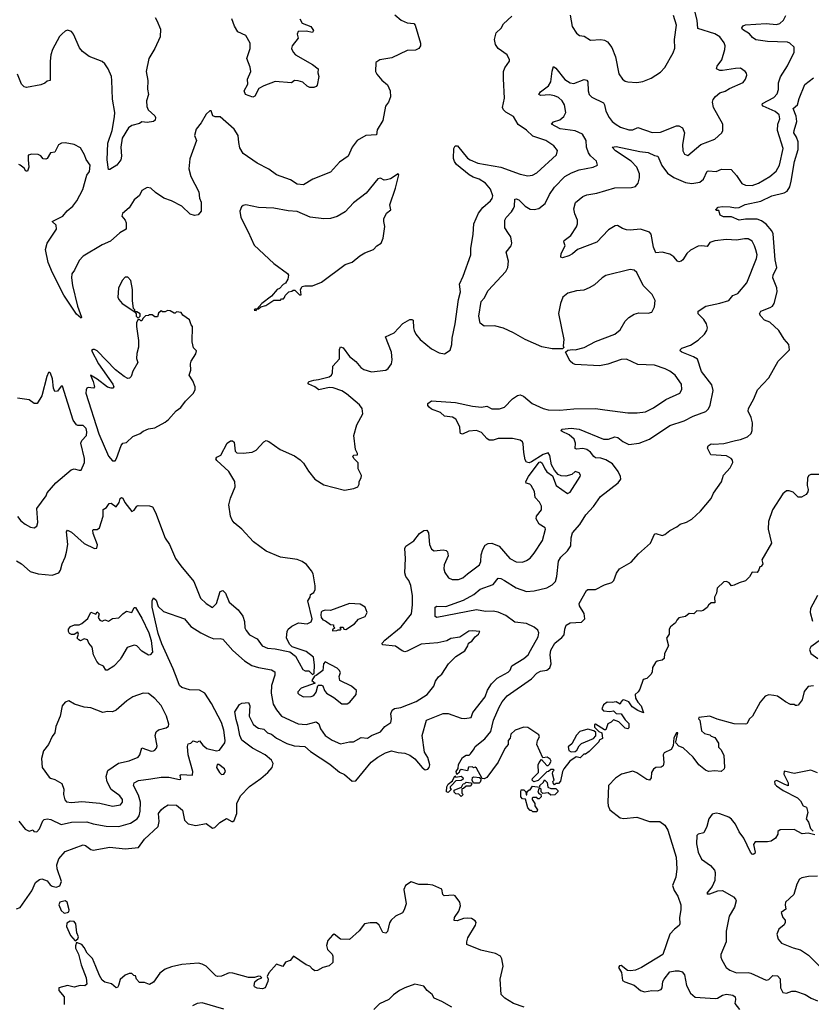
# Model space of a CAD drawing. Extents: x 1933546 to 2138868, y 524910 to 667279.
# Tile 66 of 256: x 1973571 to 1979748, y 562828 to 570509. Entities that reach past the tile are written whole.
import ezdxf

# ---------------------------------------------------------------- set-up
doc = ezdxf.new("R2010")
doc.units = 0

msp = doc.modelspace()

# ---------------------------------------------------------------- linework, layer by layer
at = {"layer": '0CON10XD'}
for points in [[(1976497.9, 570547.9), (1976546.7, 570505), (1976595, 570484), (1976645, 570478), (1976657, 570467), (1976698.6, 570325), (1976698, 570305), (1976685.4, 570284.6), (1976658.3, 570271.7), (1976595, 570267.5), (1976475, 570211.2), (1976380, 570195), (1976350, 570175), (1976347.5, 570105), (1976357.5, 570085), (1976396.1, 570036.1), (1976441.7, 570001.7), (1976462.5, 569955), (1976465, 569907.5), (1976447.5, 569865), (1976424.4, 569835), (1976403.6, 569723.6), (1976359.4, 569650.6), (1976355, 569610), (1976272.5, 569605), (1976203.8, 569565), (1976164.5, 569515.5), (1976134, 569445), (1976065, 569398), (1975995, 569319.2), (1975857.5, 569265), (1975785, 569220), (1975735, 569226.5), (1975685, 569260), (1975575, 569298), (1975515, 569343.8), (1975425, 569388.8), (1975315, 569464), (1975288.9, 569508.9), (1975281.2, 569551.2)], [(1978571.1, 569631.1), (1978695, 569680), (1978715, 569680.6), (1978743.8, 569665), (1978759.4, 569625), (1978742.2, 569535), (1978745.7, 569485), (1978758.8, 569458.8), (1978785, 569448), (1978885, 569535.6), (1978994.2, 569575.8), (1979050, 569625), (1979056.7, 569645), (1979056.7, 569695), (1978985.6, 569825), (1978977.1, 569865), (1978981.4, 569885), (1979000.2, 569909.8), (1979035, 569938.6), (1979075, 569950), (1979108.3, 569971.7), (1979215, 570018.8), (1979233.3, 570045), (1979243.3, 570075), (1979241.7, 570091.7), (1979232.5, 570105), (1979195, 570130), (1979155, 570129.2), (1979055, 570112), (1979035, 570112), (1979007.5, 570125), (1979014, 570145), (1979049.4, 570195), (1979072.7, 570277.3), (1979074.4, 570305), (1979068.3, 570328.3), (1979034.4, 570375), (1978995, 570397.9), (1978861.1, 570441.1), (1978856.2, 570506.2), (1978836.2, 570585)], [(1973545, 563572.5), (1973575, 563583.3), (1973667, 563713), (1973695, 563778.8), (1973725, 563801.2), (1973745, 563806.2), (1973785, 563791.4), (1973808.5, 563758.5), (1973825, 563749.2), (1973855, 563742.2), (1973885, 563752.2), (1973896.4, 563785), (1973862.3, 563885), (1973860.6, 563915), (1973876.4, 563963.6), (1973925, 564020), (1974065, 564071.5), (1974085, 564065.5), (1974125, 564035.5), (1974145, 564028.9), (1974275, 564053.8), (1974395, 564040), (1974498.8, 564051.2), (1974545.7, 564115), (1974651.4, 564215), (1974659.4, 564255), (1974654.3, 564315), (1974675, 564343.8), (1974695.7, 564364.3), (1974730, 564385), (1974795, 564380), (1974842.3, 564342.3), (1974858.1, 564265), (1974884.7, 564234.7), (1974945, 564223.6), (1975025, 564238.6), (1975075, 564201.2), (1975092.3, 564207.7), (1975133.6, 564246.4), (1975183.6, 564276.4), (1975225, 564253.8), (1975235, 564253.3), (1975245, 564262.5), (1975264.2, 564315), (1975265.6, 564395), (1975293.3, 564455), (1975363.2, 564526.8), (1975452, 564588), (1975507.5, 564635), (1975541.1, 564675), (1975549.5, 564705), (1975535, 564732.9), (1975486.7, 564775), (1975387.5, 564825), (1975305, 564888.6), (1975287.7, 564925), (1975276.2, 564995), (1975259.8, 565049.8), (1975250.3, 565109.7), (1975285, 565167.5), (1975303.6, 565176.4), (1975355, 565182.5), (1975367.5, 565155), (1975360.9, 565075), (1975393.8, 565013.8), (1975414.3, 564994.3), (1975435, 564982.7), (1975475, 564974.5), (1975505, 564946.1), (1975535, 564934.6), (1975575, 564903.6), (1975655, 564861.5), (1975713.3, 564843.3), (1975795, 564840), (1975838.8, 564798.8), (1975990.3, 564700.3), (1976065, 564637.8), (1976105, 564620), (1976165, 564567.5), (1976195, 564570), (1976314.5, 564715.5), (1976365.4, 564754.6), (1976425, 564790), (1976472.5, 564805), (1976525, 564792.5), (1976575, 564787.1), (1976615, 564772.5), (1976653.2, 564743.2), (1976710, 564675), (1976735, 564657.5), (1976755, 564662.5), (1976765.9, 564674.1), (1976770, 564695), (1976754.3, 564754.3), (1976730, 564795), (1976710.8, 564925), (1976744, 565045), (1976875, 565097.5), (1976915, 565095.5), (1977015, 565060), (1977045, 565056), (1977093.3, 565065), (1977107.1, 565105), (1977202.8, 565227.2), (1977220.4, 565279.6), (1977251.5, 565328.5), (1977296.9, 565373.1), (1977382.4, 565417.6), (1977398, 565435), (1977411.3, 565468.7), (1977505.7, 565525), (1977537.8, 565555), (1977557.5, 565587.5), (1977617.5, 565695), (1977622, 565725), (1977615, 565746.7), (1977585, 565770.8), (1977525, 565799.6), (1977435, 565808.4), (1977365, 565860.7), (1977305, 565887.8), (1977265, 565895.9), (1977205, 565891.1), (1977135, 565904.1), (1976825, 565844), (1976812.9, 565852.9), (1976813.3, 565926.7), (1976825, 565932.5), (1976895, 565930.6), (1977035, 565980.5), (1977115.3, 566024.7), (1977165, 566065.6), (1977265, 566101.4), (1977305, 566150.8), (1977325, 566150), (1977352.9, 566132.9), (1977445, 566075.5), (1977525, 566048.9), (1977585, 566053.6), (1977683.4, 566076.6), (1977725, 566099.2), (1977750.8, 566125), (1977762.5, 566165), (1977776.2, 566283.8), (1977792.5, 566315), (1977845.5, 566364.5), (1977871.4, 566405), (1977873, 566467), (1977884.2, 566505), (1977940.3, 566569.7), (1977989.2, 566645), (1978048.7, 566711.3), (1978101.5, 566788.5), (1978240, 566895), (1978260.8, 566925), (1978259.4, 566945), (1978241.2, 566985), (1978197.5, 567045), (1978145.2, 567075.2), (1978105, 567087.6), (1978065, 567091.8), (1978049.9, 567099.9), (1978025, 567135.5), (1977995, 567155.3), (1977965, 567164.1), (1977915, 567159.5), (1977905, 567164), (1977908.9, 567205), (1977896.5, 567236.5), (1977858.9, 567268.9), (1977803.8, 567295), (1977792.5, 567305), (1977802.5, 567315), (1977875, 567323.2), (1977935.3, 567315.3), (1978125, 567235.7), (1978165, 567235.6), (1978215.5, 567255.5), (1978238.2, 567248.2), (1978277.4, 567217.4), (1978323.7, 567193.7), (1978405, 567204.6), (1978485, 567237.5), (1978645, 567343.5), (1978755, 567380.5), (1978825, 567415.5), (1978925, 567453.5), (1978945, 567472), (1978958.9, 567501.1), (1978982.5, 567615), (1978971.2, 567661.2), (1978890.5, 567765), (1978859.6, 567859.6), (1978829.6, 567879.6), (1978736.2, 567915), (1978723.3, 567925), (1978726.2, 567935), (1978736.7, 567945), (1978805, 567969.4), (1978865, 568008.9), (1978914.4, 568055), (1978932.5, 568085), (1978936.4, 568105), (1978929.1, 568135), (1978908.7, 568168.7), (1978865.8, 568215), (1978866, 568235), (1978925.6, 568274.4), (1979035, 568296.7), (1979105, 568317.8), (1979135, 568356.5), (1979175, 568371.9), (1979245, 568455.8), (1979320.9, 568645), (1979324.6, 568675), (1979315, 568713.8), (1979305.4, 568745), (1979285, 568780), (1979255, 568798.2), (1979225, 568798.9), (1979165, 568788.2), (1979085, 568793.1), (1978995, 568783.5), (1978955, 568770), (1978935, 568739.4), (1978894.3, 568745.7), (1978865, 568742.5), (1978805, 568710.8), (1978775.5, 568684.5), (1978745, 568636), (1978733.3, 568625), (1978715, 568620.8), (1978704.5, 568624.5), (1978675, 568660), (1978645, 568680), (1978585, 568694), (1978535, 568691.2), (1978516.7, 568735), (1978498.6, 568835), (1978485, 568850), (1978415, 568875.5), (1978335, 568865.7), (1978305, 568868.6), (1978275, 568879.2), (1978235, 568904.2), (1978218.3, 568901.7), (1978165, 568869.2), (1978075, 568773.8), (1977923.7, 568716.3), (1977885, 568682.5), (1977855, 568665.8), (1977805, 568650), (1977792.5, 568655), (1977796.2, 568685), (1977828, 568745), (1977817.5, 568775), (1977820, 568785), (1977870, 568825), (1977915, 568893.3), (1977922.5, 568915), (1977924.2, 568945), (1977901.9, 568995), (1977895.8, 569034.2), (1977907.4, 569082.6), (1977965, 569128.8), (1977995, 569142.5), (1978075, 569155.6), (1978215, 569197.3), (1978345, 569198.6), (1978375, 569208), (1978396.3, 569233.7), (1978406.1, 569273.9), (1978406.8, 569305), (1978387.4, 569357.4), (1978342.5, 569405), (1978218.8, 569485), (1978192.5, 569515), (1978225, 569520), (1978409.4, 569480.6), (1978475, 569473.2), (1978525, 569449.2), (1978550, 569445), (1978580.3, 569370.3), (1978625, 569310.4), (1978675, 569277.5), (1978765, 569237.9), (1978815, 569230), (1978878.1, 569241.9), (1978906.5, 569265), (1978935, 569325.8), (1978945, 569330.8), (1979005, 569324.3), (1979047.6, 569342.4), (1979121.2, 569341.2), (1979165, 569294.2), (1979205, 569231.1), (1979235, 569218.8), (1979285, 569215.4), (1979335, 569232.9), (1979425, 569284.5), (1979472.3, 569327.7), (1979498.2, 569375), (1979526.8, 569505), (1979483.5, 569645), (1979486.9, 569695), (1979502.9, 569735), (1979496.7, 569766.7), (1979465, 569792.2), (1979372.9, 569835), (1979364.2, 569845), (1979365.7, 569855), (1979455, 569902.9), (1979480.5, 569929.5), (1979491.5, 569965), (1979491.1, 570015), (1979507.2, 570062.8), (1979562, 570148), (1979612.9, 570255), (1979614, 570295), (1979580.8, 570325), (1979563.1, 570333.1), (1979405, 570338.8), (1979315, 570351.9), (1979289.3, 570369.3), (1979265, 570397.3), (1979211.2, 570431.2), (1979206.7, 570445), (1979215, 570460), (1979235, 570468.2), (1979395, 570478.2), (1979475, 570470.8), (1979501.6, 570478.4), (1979531.4, 570505), (1979548.3, 570541.7)], [(1974641.4, 570501.4), (1974668.8, 570435), (1974666, 570375), (1974625, 570283.3), (1974579.2, 570205), (1974557.1, 570105), (1974570.6, 570035), (1974567.3, 569967.3), (1974575.8, 569924.2), (1974560, 569875), (1974562.3, 569832.3), (1974573.3, 569805), (1974625, 569760), (1974631.2, 569745), (1974628.8, 569725), (1974615, 569714.6), (1974565, 569707.3), (1974525, 569711.5), (1974505, 569699.6), (1974445, 569684.5), (1974419.4, 569665), (1974371.1, 569585), (1974359.1, 569515), (1974366.2, 569445), (1974360, 569415), (1974330, 569375), (1974275, 569340), (1974265, 569340), (1974254.5, 569415), (1974259.1, 569545), (1974292.9, 569645), (1974311.7, 569751.7), (1974313.1, 569785), (1974295, 569890), (1974290.8, 570035), (1974286.2, 570065), (1974261.5, 570125), (1974234.7, 570164.7), (1974215, 570182.2), (1974112.7, 570222.7), (1974060, 570260), (1974038.7, 570288.7), (1973992, 570395), (1973975, 570416.7), (1973945, 570426.2), (1973925, 570418.8), (1973901.3, 570398.7), (1973882.4, 570377.6), (1973825.8, 570275), (1973814.2, 570235), (1973809.2, 570185), (1973810, 570035), (1973785, 570030), (1973767, 570013), (1973735, 570000), (1973625, 569980), (1973605, 569984), (1973586, 570005), (1973554.1, 570084.1)], [(1974627.1, 570527.1), (1974641.4, 570501.4)], [(1975735, 566296.7), (1975605, 566316.7), (1975493.9, 566363.9), (1975394.2, 566435), (1975303.6, 566533.6), (1975245, 566583.8), (1975228, 566605), (1975216.2, 566635), (1975204, 566725), (1975216.7, 566775), (1975252, 566865), (1975250, 566905), (1975203, 566983), (1975108.8, 567068.8), (1975102.3, 567082.3), (1975110, 567095), (1975139.3, 567110.7), (1975189.1, 567205), (1975215, 567224.2), (1975232.6, 567222.6), (1975243.3, 567213.3), (1975252.2, 567142.2), (1975265, 567128.8), (1975315, 567126.2), (1975385, 567133.8), (1975415, 567150), (1975476.2, 567215), (1975495, 567225.7), (1975515, 567217.5), (1975603.3, 567155), (1975715.6, 567105.6), (1975760, 567075), (1975785, 567050), (1975825, 566986.7), (1975873.8, 566925), (1975945, 566881.2), (1976105, 566837.5), (1976179.3, 566850.7), (1976210, 566865), (1976220, 566885), (1976220, 566905), (1976236.4, 566933.6), (1976237, 566953), (1976212.5, 567005), (1976211.7, 567051.7), (1976177.5, 567085), (1976170, 567105), (1976178.3, 567111.7), (1976206.4, 567113.6), (1976206.7, 567125), (1976190, 567155), (1976178.8, 567265), (1976202.7, 567347.3), (1976247.5, 567435), (1976243.3, 567475), (1976221.2, 567505), (1976120.3, 567590.3), (1976085, 567612.9), (1976015.6, 567635.6), (1975985, 567639.4), (1975905, 567620), (1975873.6, 567643.7), (1975826.2, 567665), (1975820, 567675), (1975830, 567685), (1975865, 567697.5), (1975901.5, 567701.5), (1975985, 567722.9), (1976005, 567736.7), (1976012.5, 567755), (1976014.4, 567805.6), (1976065, 567862.5), (1976066, 567935), (1976075, 567955.8), (1976095, 567949.2), (1976145, 567880), (1976192.7, 567842.7), (1976233.3, 567795), (1976255, 567780), (1976315, 567762.9), (1976427.5, 567775), (1976445, 567787.5), (1976473.3, 567825), (1976476.2, 567855), (1976470.8, 567915), (1976424, 568035), (1976492, 568065), (1976561.5, 568138.5), (1976615, 568170), (1976631.1, 568171.1), (1976640, 568165), (1976642.5, 568105), (1976648.8, 568085), (1976662, 568055), (1976695, 568013.8), (1976785, 567940), (1976845, 567910), (1976885, 567902.5), (1976929.3, 567930.7), (1976943.8, 567975), (1976945.7, 568024.3), (1976968.9, 568135), (1976993.8, 568325), (1977010, 568385), (1977003.6, 568445), (1977032, 568508), (1977090, 568675), (1977090.8, 568725), (1977110, 568835), (1977113.3, 568915), (1977150.5, 568999.5), (1977185, 569044.4), (1977245, 569095.7), (1977258.2, 569115), (1977262.7, 569135), (1977245, 569185.6), (1977205, 569232.3), (1977155.6, 569265), (1977109.7, 569279.7), (1977077.5, 569297.5), (1976979.8, 569379.8), (1976963.2, 569403.2), (1976956, 569426), (1976957.2, 569502.8), (1976968.8, 569525), (1976988, 569525), (1977065, 569429.2), (1977084.6, 569414.6), (1977145, 569389.6), (1977325, 569359.1), (1977475, 569304.4), (1977535, 569290), (1977573.4, 569296.6), (1977605, 569312.9), (1977760, 569455), (1977767.3, 569487.3), (1977738, 569525), (1977675, 569565.6), (1977575, 569601.1), (1977525, 569646.7), (1977461.6, 569691.6), (1977425, 569752.9), (1977365, 569786.7), (1977346.7, 569805), (1977338.5, 569825), (1977353.8, 569896.2), (1977346.1, 570046.1), (1977345.5, 570105), (1977356.3, 570133.7), (1977392, 570185), (1977392.5, 570195), (1977375, 570235.8), (1977304.7, 570284.7), (1977284.1, 570314.1), (1977274.6, 570355), (1977287.5, 570405), (1977327.9, 570442.1), (1977345, 570477.5), (1977410.8, 570535)], [(1975756.2, 570515), (1975775, 570482.5), (1975842.5, 570455), (1975862.5, 570425), (1975855, 570407.5), (1975805, 570418), (1975745, 570417.5), (1975736.2, 570395), (1975742.5, 570365), (1975696.7, 570305), (1975691.2, 570285), (1975704.2, 570254.2), (1975723.3, 570235), (1975855, 570160), (1975900, 570125), (1975896, 570095), (1975904, 570065), (1975891.7, 569998.3), (1975883.6, 569986.4), (1975865, 569980), (1975835, 569980), (1975815, 569990), (1975781.2, 570021.2), (1975745, 570030.8), (1975715, 570033.3), (1975693, 570017), (1975565, 570026.2), (1975475, 569993.8), (1975437.7, 569972.3), (1975405, 569912.5), (1975390, 569905), (1975333.3, 569925), (1975322.9, 569955), (1975350.8, 570005), (1975349.1, 570045), (1975373.5, 570105), (1975369.5, 570139.5), (1975344.4, 570205), (1975368.8, 570285), (1975368.5, 570325), (1975335, 570386.2), (1975274.2, 570415), (1975247, 570457), (1975227.5, 570515)], [(1977865.8, 570545), (1977882, 570455), (1977915, 570403.3), (1977940, 570385), (1977975, 570381.2), (1978025, 570348), (1978105, 570354.4), (1978135, 570347.8), (1978157.5, 570335), (1978191.8, 570291.8), (1978220.2, 570220.2), (1978247, 570087), (1978274, 570045), (1978295, 570030), (1978315, 570023.3), (1978385, 570018.8), (1978432.3, 570027.7), (1978497.7, 570052.3), (1978570.3, 570099.7), (1978603.8, 570135), (1978669.7, 570250.3), (1978682.5, 570287.5), (1978680, 570355), (1978695.5, 570465), (1978672.7, 570542.7)], [(1973565, 564256.2), (1973613.7, 564193.7), (1973645, 564178), (1973675, 564190), (1973682.5, 564175), (1973705, 564172), (1973725, 564196.2), (1973750.6, 564259.4), (1973761.4, 564268.6), (1973785.7, 564274.3), (1973815, 564268.5), (1973895, 564230.4), (1973975, 564248.2), (1974095, 564252.3), (1974145, 564236.2), (1974246.5, 564216.5), (1974345, 564215.4), (1974435, 564240), (1974486.5, 564273.5), (1974502.8, 564297.2), (1974512.1, 564335), (1974512.5, 564405), (1974498.4, 564458.4), (1974458.1, 564535), (1974464, 564555), (1974496.7, 564573.3), (1974595, 564585.4), (1974675, 564599.1), (1974735, 564599.4), (1974818.9, 564581.1), (1974827.1, 564585), (1974824, 564615), (1974830.3, 564619.7), (1974920, 564615), (1974922.2, 564645), (1974886.2, 564775), (1974880.5, 564839.5), (1974885, 564860), (1974905.9, 564864.1), (1974925, 564882.5), (1974955, 564873.3), (1974975, 564883.3), (1974999.4, 564849.4), (1975032.2, 564822.2), (1975106.1, 564803.9), (1975129.8, 564810.2), (1975172.7, 564867.3), (1975175.3, 564885), (1975162.9, 564965), (1975145.3, 565025), (1975067.3, 565175), (1975015, 565254), (1974975, 565277.1), (1974895, 565282.1), (1974835, 565298.2), (1974818.7, 565315), (1974799.2, 565365), (1974768.9, 565445), (1974679.2, 565639.2), (1974651.1, 565721.1), (1974605.5, 565925), (1974604.4, 565975.6), (1974615, 565997.5), (1974635, 565980), (1974652, 565932), (1974692.8, 565892.8), (1974856, 565836), (1974905.5, 565775.5), (1974984.3, 565725), (1975046, 565695), (1975085, 565679.6), (1975135, 565681.9), (1975155, 565677.1), (1975235, 565588.1), (1975325, 565508.2), (1975382, 565472), (1975435, 565454.6), (1975535.7, 565435.7), (1975560.6, 565420.6), (1975560.5, 565395), (1975535.4, 565315), (1975532.1, 565255), (1975549.8, 565169.8), (1975574.5, 565125), (1975612.9, 565075), (1975745, 565014.4), (1975805, 565009.6), (1975885, 565030.8), (1975904.6, 565015), (1975917.8, 564977.8), (1975955, 564923.5), (1976008.7, 564888.7), (1976075, 564858.6), (1976145, 564875.6), (1976175, 564876), (1976235, 564910), (1976285, 564904.5), (1976315, 564924.6), (1976385, 564952.7), (1976420, 564995), (1976465.6, 565025), (1976471.1, 565055), (1976465.6, 565095), (1976476.6, 565123.4), (1976495, 565135.6), (1976545, 565142.5), (1976665, 565189.1), (1976750, 565245), (1976801.1, 565308.9), (1976815, 565348), (1976838.9, 565381.1), (1976865, 565404), (1976918, 565485), (1976975, 565541.2), (1977043.3, 565585), (1977067.5, 565625), (1977072.5, 565645), (1977099.5, 565660.5), (1977125, 565694), (1977152, 565715), (1977160, 565735), (1977105, 565741.8), (1977075, 565738.5), (1977005, 565692), (1976935, 565682.5), (1976905, 565664.3), (1976832.5, 565647.5), (1976703.1, 565636.9), (1976595, 565582.2), (1976575, 565577.5), (1976555, 565584.4), (1976502.2, 565622.2), (1976403, 565633), (1976398.8, 565645), (1976420.6, 565669.4), (1976548.5, 565771.5), (1976627.3, 565875), (1976636.6, 565943.4), (1976635.9, 566015), (1976623.9, 566095), (1976607.1, 566135), (1976582.9, 566165), (1976574.8, 566194.8), (1976582.3, 566305), (1976575.3, 566384.7), (1976585, 566402.9), (1976646.2, 566443.8), (1976690.2, 566499.8), (1976725, 566524.5), (1976746.8, 566526.8), (1976760, 566505), (1976767.5, 566415), (1976785, 566378), (1976805, 566364.4), (1976875, 566374.1), (1976898.1, 566368.1), (1976908.6, 566358.6), (1976913.1, 566325), (1976883.1, 566255), (1976879.4, 566225), (1976888.6, 566195), (1976915.6, 566155.6), (1976945, 566140.6), (1976995, 566141.1), (1977028, 566155), (1977065.6, 566185), (1977158.1, 566255), (1977167.9, 566282.1), (1977172.2, 566335), (1977183.4, 566376.6), (1977201.6, 566408.4), (1977225, 566422.5), (1977255.9, 566425.9), (1977311.7, 566401.7), (1977395, 566306.7), (1977445, 566279.5), (1977495, 566278.1), (1977525, 566290), (1977555, 566309.2), (1977585, 566345.8), (1977650.5, 566445), (1977674.5, 566535), (1977671.1, 566545), (1977625, 566572.5), (1977601.1, 566615), (1977603, 566637), (1977642, 566685), (1977642.5, 566715), (1977625.8, 566745), (1977592.1, 566782.1), (1977588.6, 566828.6), (1977560.8, 566875), (1977551.2, 566885), (1977523.1, 566893.1), (1977519.6, 566905), (1977540.8, 566945), (1977623.1, 567056.9), (1977635, 567058.5), (1977648.5, 567048.5), (1977668, 567005), (1977685, 566981.8), (1977729.4, 566949.4), (1977757.1, 566875), (1977845, 566813.4), (1977867.2, 566822.8), (1977943.3, 566945), (1977946.2, 566955), (1977936.2, 566975), (1977905, 566983.3), (1977878, 566962), (1977832.2, 566947.8), (1977795, 566951.2), (1977771.9, 566961.9), (1977744.1, 566994.1), (1977720.4, 567035), (1977708.1, 567108.1), (1977695, 567128.8), (1977655, 567116.9), (1977565, 567058.5), (1977545, 567052.2), (1977526.5, 567056.5), (1977515, 567076.2), (1977503.4, 567133.4), (1977500.4, 567200.4), (1977494.2, 567215), (1977475, 567227.8), (1977415, 567242.5), (1977305, 567242.7), (1977265, 567228.1), (1977235, 567228.9), (1977215, 567241.4), (1977175, 567287.1), (1977135, 567304.5), (1977075, 567298.5), (1977025, 567275.7), (1977011.1, 567281.1), (1977007.3, 567292.7), (1977005, 567333.3), (1976973.4, 567393.4), (1976946.9, 567406.9), (1976886.7, 567415), (1976853.3, 567445), (1976785, 567470), (1976765, 567485.6), (1976755, 567498.8), (1976754.6, 567515), (1976785, 567534.6), (1976972.6, 567522.6), (1977105, 567493.5), (1977175, 567487.3), (1977215, 567493.5), (1977253.6, 567473.6), (1977315, 567471.8), (1977354.2, 567485), (1977415, 567550), (1977455, 567576.7), (1977475, 567582.2), (1977501.4, 567571.4), (1977570, 567515), (1977655, 567474.4), (1977694.6, 567464.6), (1977785, 567461.8), (1977895, 567473.6), (1978065, 567475.6), (1978135.5, 567465.5), (1978315, 567441.2), (1978388.7, 567441.3), (1978455, 567450.6), (1978515, 567480), (1978613.3, 567545), (1978721.2, 567595), (1978738, 567625), (1978734, 567665), (1978686.2, 567735), (1978645, 567767.5), (1978606.7, 567785), (1978525, 567812.9), (1978395, 567818.9), (1978305, 567859.4), (1978265, 567856.9), (1978158.9, 567821.1), (1978095, 567808.1), (1977905, 567820), (1977886.4, 567826.4), (1977866.7, 567845), (1977830, 567915), (1977848.3, 567931.7), (1977885, 567936.7), (1977905, 567933.8), (1977975, 567950.8), (1978065, 567997.5), (1978213.8, 568055), (1978255, 568088), (1978295, 568155.8), (1978324.6, 568185.4), (1978365, 568211.4), (1978402.3, 568222.3), (1978475, 568218.8), (1978503.6, 568226.4), (1978525, 568270), (1978529.3, 568319.3), (1978506.2, 568365), (1978435.5, 568435.5), (1978386.4, 568536.4), (1978365, 568554), (1978335, 568559.2), (1978145, 568512.9), (1978115, 568495.8), (1978055, 568441.4), (1978013.6, 568416.4), (1977971.5, 568398.5), (1977915, 568394.2), (1977847.5, 568375), (1977808.8, 568345), (1977790, 568295), (1977775.9, 568215.9), (1977816, 568015), (1977812.5, 567965), (1977817.5, 567952.5), (1977805, 567940), (1977725, 567941.2), (1977645, 567956), (1977515, 568013.5), (1977425, 568067.1), (1977345, 568101.2), (1977275, 568121.2), (1977195, 568118.8), (1977165, 568140), (1977152.5, 568195), (1977170.5, 568309.5), (1977195, 568336.2), (1977225.6, 568395), (1977364, 568545), (1977380.8, 568575), (1977385.7, 568625), (1977365.8, 568695), (1977405.8, 568745), (1977410.8, 568765), (1977403.8, 568813.8), (1977385, 568841.9), (1977356.9, 568885), (1977355.7, 568945), (1977365.8, 568965), (1977409.5, 569010.5), (1977424.7, 569035.3), (1977432.1, 569055), (1977435, 569108.8), (1977445, 569111.4), (1977465, 569103.5), (1977514.7, 569054.7), (1977555, 569031.2), (1977585, 569028.2), (1977621.2, 569035), (1977671.9, 569075), (1977705.6, 569145), (1977745, 569202.9), (1977824.7, 569285.3), (1977875.9, 569314.1), (1977935, 569337.3), (1978045, 569358.1), (1978078.8, 569375), (1978070.8, 569405), (1978026, 569446), (1978010.1, 569470.1), (1977994.2, 569514.2), (1977990.7, 569565), (1977961.8, 569615), (1977905, 569642.9), (1977787.6, 569657.6), (1977720, 569695), (1977735, 569711.5), (1977785, 569728.2), (1977816.6, 569753.4), (1977831.6, 569785), (1977821.8, 569845), (1977804.6, 569875), (1977775, 569902.3), (1977745, 569914.6), (1977705, 569923.1), (1977636.2, 569916.2), (1977622.5, 569925), (1977635.8, 569945), (1977696.5, 569993.5), (1977715.3, 570024.7), (1977725, 570107.5), (1977735, 570142.5), (1977755, 570130), (1977825, 570043.1), (1977865, 570015.6), (1977895, 570010), (1977975, 570041.4), (1977995, 570036.2), (1978003.1, 570023.1), (1978006.9, 569955), (1978015.5, 569925.5), (1978036, 569905), (1978125, 569861.2), (1978134.4, 569844.4), (1978145.5, 569795), (1978171.5, 569745), (1978194.4, 569715), (1978225, 569690.5), (1978259.2, 569670.8), (1978325, 569650.5), (1978355, 569650.6), (1978395, 569667.8), (1978505, 569629.1), (1978571.1, 569631.1)], [(1977313.1, 565145), (1977335, 565186.2), (1977373.3, 565235), (1977563.8, 565366.2), (1977605, 565411.9), (1977635, 565425.6), (1977684.5, 565435.5), (1977706.8, 565453.2), (1977716.9, 565485), (1977711.2, 565555), (1977715, 565591.2), (1977746.7, 565645), (1977801.6, 565688.4), (1977819.3, 565710.7), (1977824.6, 565755), (1977835, 565784.2), (1977865, 565803.1), (1977955, 565808.6), (1977980, 565835), (1977976.4, 565876.4), (1977940, 565935), (1977936.7, 565955), (1977993, 566057), (1978005, 566063.8), (1978065, 566064.4), (1978135, 566099.6), (1978191.3, 566118.7), (1978205.9, 566134.1), (1978228, 566192), (1978250.4, 566225), (1978306.9, 566256.9), (1978342.9, 566277.1), (1978398.8, 566341.2), (1978492.5, 566425), (1978525, 566496.2), (1978535, 566500), (1978585, 566485.6), (1978605, 566492.2), (1978645, 566524.5), (1978697.9, 566552.1), (1978725, 566573.3), (1978775, 566590), (1978815, 566613.1), (1978883.8, 566675), (1978965.9, 566774.1), (1978985.3, 566815), (1979046.5, 566903.5), (1979063.3, 566956.7), (1979115, 567011.9), (1979135.4, 567055), (1979132.1, 567072.1), (1979121.9, 567085), (1979085, 567107.1), (1978962.5, 567115), (1978937.5, 567165), (1978943.8, 567185), (1978965, 567201.2), (1978985, 567197.5), (1979065, 567202.7), (1979156.6, 567226.6), (1979195, 567233.1), (1979250, 567255), (1979278.3, 567281.7), (1979286.7, 567305), (1979289.5, 567365), (1979279.4, 567405), (1979254.3, 567455), (1979257.1, 567475), (1979300.2, 567549.8), (1979327.9, 567622.1), (1979415.5, 567714.5), (1979488, 567845), (1979576.4, 567933.6), (1979572.5, 567975), (1979535.9, 568015.9), (1979495, 568083.3), (1979425, 568148), (1979382.5, 568165), (1979352.5, 568195), (1979343.3, 568215), (1979353.3, 568235), (1979426.4, 568263.6), (1979445.8, 568275), (1979458.9, 568295), (1979480.9, 568385), (1979477.8, 568417.8), (1979447.5, 568495), (1979450.6, 568515), (1979479.4, 568575), (1979464.5, 568635.5), (1979449.3, 568839.3), (1979440.7, 568860.7), (1979394.3, 568914.3), (1979359.3, 568939.3), (1979325, 568952.5), (1979235, 568952.5), (1979185, 568945.6), (1979125, 568971.1), (1979061.7, 568971.7), (1979037.5, 568985), (1979025, 569020), (1979005, 569020), (1979002.5, 569025), (1979020, 569045), (1979055, 569052), (1979115, 569050), (1979155, 569040.6), (1979184.2, 569044.2), (1979232.4, 569067.6), (1979355, 569092.1), (1979438.8, 569135), (1979535, 569157.5), (1979558.5, 569171.5), (1979579.5, 569205), (1979591.7, 569248.3), (1979616.5, 569403.5), (1979644.6, 569495), (1979645.4, 569555), (1979632.7, 569592.7), (1979610.6, 569625), (1979614.2, 569644.2), (1979635.3, 569715), (1979629.7, 569755), (1979606, 569815), (1979641.1, 569845), (1979652.9, 569895), (1979696.5, 570003.5), (1979763.8, 570055)], [(1975281.2, 569551.2), (1975274.6, 569604.6), (1975244.6, 569654.6), (1975135, 569750), (1975095, 569750.8), (1975078, 569758), (1975065, 569797.5), (1975055, 569796.7), (1975025, 569772.5), (1974987, 569703), (1974948, 569655), (1974933.8, 569605), (1974951.4, 569565), (1974897.4, 569422.6), (1974890, 569345), (1974906.9, 569285), (1974968.1, 569165), (1974974.4, 569115.6), (1974987.8, 569085), (1974986.4, 569015), (1974962.3, 568987.7), (1974935, 568981.2), (1974901.5, 568991.5), (1974835, 569053.8), (1974755, 569096), (1974695, 569116), (1974629.5, 569159.5), (1974593.6, 569193.6), (1974565, 569198.8), (1974523, 569177), (1974505, 569136.2), (1974465, 569103.8), (1974425, 569042), (1974372, 568998), (1974367.1, 568975), (1974393.1, 568945), (1974400.8, 568925), (1974400.8, 568875), (1974353.3, 568845), (1974279.9, 568780.1), (1974215, 568753.5), (1974065, 568662.9), (1974035, 568631.2), (1973999.2, 568555), (1973978, 568525), (1973974.3, 568495), (1973983.5, 568435), (1974021.9, 568275), (1974053, 568187), (1974050, 568180), (1974015, 568212.1), (1973915, 568359.2), (1973825.9, 568534.1), (1973792.9, 568615), (1973771.9, 568715), (1973785.4, 568764.6), (1973859.2, 568875), (1973856, 568905), (1973824.2, 568935), (1973908.5, 568975), (1973941.9, 569018.1), (1973985.3, 569054.7), (1974016.9, 569095), (1974064.6, 569185), (1974095.4, 569294.6), (1974115.7, 569325), (1974120, 569375), (1974089.1, 569419.1), (1974077.8, 569455), (1974045, 569508), (1973995, 569534), (1973925, 569546.9), (1973897.5, 569545), (1973875, 569531.2), (1973845.9, 569474.1), (1973811.2, 569468.8), (1973785, 569426.7), (1973775, 569421.2), (1973755, 569423.8), (1973736.2, 569446.2), (1973715, 569458.2), (1973665, 569460.9), (1973637.7, 569452.3), (1973637.9, 569415), (1973642.3, 569357.7), (1973632.7, 569327.3), (1973618.3, 569328.3), (1973605, 569350), (1973575, 569373.8), (1973565, 569378.8)], [(1975415, 568240), (1975420, 568250), (1975435, 568252.5), (1975451.7, 568268.3), (1975491.7, 568278.3), (1975555, 568320), (1975605, 568320), (1975615, 568330), (1975628.3, 568331.7), (1975638.3, 568341.7), (1975641.7, 568358.3), (1975670, 568385), (1975695, 568390), (1975705, 568400), (1975718.3, 568398.3), (1975753, 568363), (1975767, 568363), (1975762.5, 568405), (1975773.9, 568426.1), (1975795, 568433.3), (1975855, 568432.5), (1975925, 568460), (1976111.7, 568598.3), (1976165, 568616.7), (1976225, 568666.2), (1976265, 568690), (1976332.5, 568715), (1976357.5, 568745), (1976392.5, 568765), (1976406.2, 568805), (1976420, 568895), (1976411.2, 568935), (1976413.3, 568955), (1976431.7, 568998.3), (1976466.2, 569025), (1976460, 569065), (1976503.3, 569195), (1976529.3, 569299.3), (1976525, 569307.5), (1976465, 569267.5), (1976431.7, 569258.3), (1976415, 569257.5), (1976385, 569272.5), (1976365, 569266.7), (1976275, 569156.2), (1976175, 569081.2), (1976110.6, 569009.4), (1976047, 568973), (1975995, 568959.1), (1975945, 568956.2), (1975838.7, 568968.7), (1975735, 569012.9), (1975665, 569018.6), (1975555, 569038.9), (1975435, 569044.4), (1975335, 569063.8), (1975315, 569058.8), (1975302.3, 569047.7), (1975288.8, 569015), (1975296.2, 568965), (1975354.3, 568854.3), (1975399.5, 568749.5), (1975555, 568607.5), (1975659.3, 568529.3), (1975667.5, 568515), (1975662.5, 568485), (1975645, 568452.5), (1975627, 568443), (1975598.3, 568411.7), (1975580, 568405), (1975535, 568352.5), (1975460, 568295), (1975420, 568250), (1975405, 568250), (1975401.7, 568241.7), (1975415, 568240)], [(1974495, 568180), (1974510, 568195), (1974510, 568215), (1974485, 568230), (1974470, 568230), (1974470, 568245), (1974460, 568255), (1974450, 568315), (1974450, 568405), (1974437.5, 568475), (1974415, 568500), (1974395, 568500), (1974370, 568475), (1974342.5, 568415), (1974337.5, 568345), (1974343.3, 568325), (1974370, 568295), (1974470, 568230), (1974480, 568215), (1974480, 568195), (1974495, 568180)], [(1974315, 567067.5), (1974326.6, 567085), (1974362.2, 567187.8), (1974375, 567205.7), (1974405, 567211.2), (1974455, 567256), (1974510.3, 567279.7), (1974535, 567297.5), (1974575, 567315.8), (1974625, 567324.2), (1974705, 567368.8), (1974731.2, 567388.8), (1974793, 567457), (1974827, 567483), (1974865, 567533.3), (1974927.5, 567595), (1974941.2, 567625), (1974940, 567645), (1974921.7, 567691.7), (1974893.9, 567736.1), (1974907.5, 567775), (1974903.3, 567825), (1974908.8, 567845), (1974945, 567902.5), (1974950, 567925), (1974928.3, 567948.3), (1974917.5, 567995), (1974920, 568115), (1974908.3, 568128.3), (1974896.4, 568166.4), (1974843.6, 568203.6), (1974830, 568225), (1974795, 568230), (1974785, 568220), (1974775, 568220), (1974745, 568237.5), (1974725, 568240), (1974705, 568230), (1974685, 568230), (1974675, 568237.5), (1974655, 568220), (1974645, 568190), (1974625, 568190), (1974605, 568207.5), (1974585, 568207.5), (1974575, 568200), (1974551.7, 568198.3), (1974531.7, 568178.3), (1974525, 568160), (1974515, 568160), (1974505, 568170), (1974491.7, 568168.3), (1974482.5, 568145), (1974482.5, 568115), (1974498.8, 568005), (1974498.8, 567955), (1974483.8, 567905), (1974483.3, 567865), (1974492.5, 567835), (1974455, 567767.5), (1974440, 567725), (1974427.6, 567712.4), (1974415, 567709.4), (1974385, 567724.1), (1974318, 567778), (1974175.7, 567925), (1974153.9, 567936.1), (1974143.3, 567936.7), (1974131.7, 567928.3), (1974185.3, 567825), (1974298.2, 567665), (1974305.5, 567645), (1974296.7, 567635), (1974285, 567633.3), (1974255, 567642.5), (1974175, 567705.5), (1974122.5, 567735), (1974145.5, 567685.5), (1974155.7, 567644.3), (1974145.7, 567634.3), (1974105, 567638.6), (1974095, 567634), (1974088.5, 567621.5), (1974087.7, 567595), (1974187.9, 567277.9), (1974265, 567103.6), (1974295, 567068.5), (1974315, 567067.5)], [(1973685, 566543.8), (1973705, 566557.5), (1973713.8, 566585), (1973704.5, 566695), (1973777.1, 566795), (1973785, 566817.5), (1973853.8, 566895), (1973972.8, 566997.2), (1973995.8, 567005.8), (1974035, 566993.6), (1974050, 566995), (1974077, 567055), (1974075.4, 567085), (1974047.4, 567205), (1974056.5, 567225), (1974091, 567265), (1974094.3, 567294.3), (1974088.5, 567318.5), (1974065, 567343.8), (1974025, 567343), (1974015, 567348.2), (1973987.6, 567385), (1973905, 567650), (1973895, 567650), (1973865, 567610), (1973845, 567608.8), (1973834.5, 567634.5), (1973827.9, 567707.9), (1973810.7, 567750.7), (1973805, 567757.5), (1973795, 567756.7), (1973781.8, 567725), (1973743.1, 567575), (1973708, 567515), (1973685, 567515.8), (1973645, 567544.3), (1973555, 567556.2)], [(1979805, 566961.4), (1979745, 566960), (1979728.3, 566951.7), (1979718.8, 566935), (1979716, 566875), (1979724, 566845), (1979721.2, 566825), (1979707.5, 566805), (1979670, 566785), (1979645, 566783.3), (1979605, 566822), (1979575, 566834.3), (1979555, 566832.5), (1979525, 566810), (1979444.4, 566685), (1979412.9, 566595), (1979412.2, 566535), (1979435.9, 566424.1), (1979362.5, 566295), (1979368.8, 566265), (1979356.7, 566243.3), (1979345, 566240), (1979338.3, 566218.3), (1979325, 566197.5), (1979285, 566200), (1979265, 566162.5), (1979235, 566130), (1979185, 566116.2), (1979145, 566096.2), (1979125, 566093.3), (1979106.4, 566116.4), (1979087, 566127), (1979065, 566122.5), (1979013.8, 566075), (1979006.7, 566035), (1978992.5, 566005), (1978995, 565960), (1978965, 565960), (1978945, 565942.5), (1978935, 565922.5), (1978905, 565900), (1978885, 565893.8), (1978855, 565896.7), (1978830, 565875), (1978794.3, 565875.7), (1978765, 565853.8), (1978715, 565842), (1978698, 565825), (1978687.7, 565802.3), (1978647.7, 565772.3), (1978638.8, 565755), (1978637.5, 565715), (1978618.8, 565685), (1978634.2, 565625), (1978603.3, 565565), (1978598.6, 565525), (1978585, 565512.5), (1978545.9, 565504.1), (1978531.2, 565495), (1978509.2, 565455), (1978505, 565420), (1978495, 565400), (1978465, 565370), (1978435, 565362.5), (1978410, 565285), (1978397.5, 565265), (1978372.5, 565245), (1978376.7, 565215), (1978393.8, 565183.8), (1978421.2, 565155), (1978437.5, 565102.5), (1978395, 565118.8), (1978349.5, 565149.5), (1978325, 565186.2), (1978285, 565202.5), (1978275, 565200), (1978262.5, 565185), (1978255, 565170), (1978225, 565187.5), (1978195, 565181.2), (1978155, 565184.4), (1978127.1, 565165), (1978112.9, 565132.9), (1978126.2, 565116.2), (1978175, 565111.2), (1978205, 565116.7), (1978225, 565097.5), (1978263.6, 565093.6), (1978295, 565047.5), (1978325, 565017.5), (1978325, 564983.3), (1978315, 564976.2), (1978295, 564981.2), (1978245, 565030), (1978205, 565047.5), (1978185, 565027.5), (1978160, 565015), (1978145, 564970), (1978135, 564970), (1978065, 565012.5), (1978055, 565010), (1978055, 564990), (1978090, 564955), (1978112.5, 564945), (1978118.3, 564901.7), (1978091.7, 564888.3), (1978090, 564875), (1978015, 564800), (1977985, 564780), (1977971.7, 564778.3), (1977945, 564750), (1977913, 564757), (1977862.5, 564725), (1977816.4, 564663.6), (1977806.7, 564643.3), (1977791.7, 564568.3), (1977775, 564550), (1977755, 564550), (1977745, 564540), (1977732.5, 564555), (1977730, 564565), (1977740, 564575), (1977727.5, 564625), (1977730, 564645), (1977740, 564655), (1977735, 564660), (1977715, 564660), (1977697, 564643), (1977685, 564640), (1977617, 564573), (1977582.5, 564562.5), (1977570, 564575), (1977571.7, 564588.3), (1977620, 564635), (1977616.7, 564695), (1977623.3, 564715), (1977641.7, 564738.3), (1977685, 564690), (1977695, 564690), (1977705, 564700), (1977716.7, 564725), (1977710.5, 564740.5), (1977686.4, 564756.4), (1977651.7, 564751.7), (1977606.2, 564855), (1977611.2, 564885), (1977626.7, 564915), (1977620.7, 564930.7), (1977536.1, 564986.1), (1977505, 564990), (1977437.5, 564965), (1977403.3, 564935), (1977398, 564905), (1977383.3, 564885), (1977383.3, 564855), (1977355.8, 564824.2), (1977305, 564716.7), (1977215, 564596.7), (1977195, 564586.7), (1977180, 564590), (1977135, 564670), (1977125, 564677.5), (1977113, 564673), (1977105, 564680), (1977071.7, 564678.3), (1977065, 564650), (1977015, 564660), (1977001.7, 564648.3), (1977000, 564635), (1976981.7, 564621.7), (1976977.5, 564645), (1976992.5, 564667.5), (1976995, 564697.5), (1977025, 564752.5), (1977055, 564772.5), (1977077.5, 564772.5), (1977088.3, 564781.7), (1977118.3, 564821.7), (1977125, 564840), (1977200.9, 564899.1), (1977246.7, 564955), (1977267.5, 565045), (1977313.1, 565145)], [(1973545, 566286), (1973585, 566263.8), (1973653.4, 566203.4), (1973715, 566186.9), (1973824.4, 566175.6), (1973876.8, 566193.2), (1973890.6, 566215), (1973902.2, 566265), (1973925.4, 566314.6), (1973936.2, 566355), (1973947.8, 566415), (1973936, 566514), (1973943.2, 566526.8), (1973975, 566510.7), (1974075, 566423.1), (1974155, 566384), (1974173.8, 566386.2), (1974176.8, 566413.2), (1974145, 566500), (1974142.5, 566527.5), (1974145, 566532.5), (1974175, 566532.5), (1974194.1, 566545.9), (1974222, 566635), (1974221.4, 566688.6), (1974247.7, 566702.3), (1974270, 566735), (1974285, 566736.7), (1974325, 566707.5), (1974347.7, 566742.3), (1974355, 566772.5), (1974365, 566781.2), (1974375, 566776.2), (1974391.3, 566741.3), (1974445, 566673.3), (1974465, 566683.8), (1974485, 566713.3), (1974495, 566718.8), (1974585, 566716.2), (1974608, 566708), (1974631.2, 566665), (1974706, 566465), (1974740, 566415), (1974787.5, 566305), (1974827.5, 566247.5), (1974930, 566125), (1974982.9, 565995), (1975025, 565953.8), (1975075, 565924), (1975105.6, 565954.4), (1975135, 566048.8), (1975155, 566057.1), (1975176.1, 566036.1), (1975205.6, 565965), (1975275.8, 565905), (1975313.1, 565855), (1975325.6, 565815), (1975328, 565765), (1975337.5, 565745), (1975365, 565711.2), (1975425, 565678.8), (1975464, 565625), (1975505, 565606), (1975565, 565601.2), (1975678.3, 565578.3), (1975724.2, 565544.2), (1975780.7, 565440.7), (1975798.3, 565428.3), (1975828.3, 565428.3), (1975855, 565400), (1975868.3, 565411.7), (1975870, 565475), (1975862.5, 565535), (1975805, 565578.8), (1975696.4, 565616.4), (1975676.4, 565636.4), (1975653, 565687), (1975657.5, 565735), (1975667, 565753), (1975695, 565777.5), (1975747, 565803), (1975815, 565796.7), (1975845, 565812.5), (1975853.3, 565835), (1975820, 565975), (1975837, 566003), (1975840, 566025), (1975865, 566040), (1975876.4, 566063.6), (1975877, 566093), (1975860, 566185), (1975848.3, 566208.3), (1975807.7, 566257.7), (1975775, 566283.3), (1975735, 566296.7)], [(1973555, 566633.3), (1973578.8, 566598.8), (1973614.3, 566574.3), (1973655, 566550), (1973685, 566543.8)], [(1979795, 566017.5), (1979740, 565915), (1979738.8, 565885), (1979757.3, 565817.3)], [(1976011.7, 565741.7), (1976045, 565742.5), (1976055, 565750), (1976075, 565750), (1976080, 565755), (1976070, 565765), (1976075, 565770), (1976095, 565770), (1976100, 565755), (1976115, 565752.5), (1976182.5, 565795), (1976215, 565831.2), (1976267.3, 565852.7), (1976282.5, 565885), (1976267.5, 565925), (1976228.3, 565948.3), (1976145, 565953.3), (1975995, 565900), (1975955, 565902.5), (1975930, 565895), (1975923, 565887), (1975921.2, 565865), (1975924.2, 565844.2), (1975935, 565826.7), (1975958.3, 565818.3), (1975995, 565790), (1976018.3, 565788.3), (1976020, 565775), (1976030, 565765), (1976011.7, 565748.3), (1976011.7, 565741.7)], [(1974255, 565433.3), (1974242.5, 565435), (1974223.8, 565465), (1974191.9, 565481.9), (1974171.9, 565501.9), (1974147.5, 565555), (1974136.2, 565615), (1974111.2, 565645), (1974099.7, 565669.7), (1974075, 565680), (1974045, 565662.5), (1974031.7, 565671.7), (1974020, 565685), (1974030, 565715), (1974025, 565730), (1973995, 565712.5), (1973975, 565712.5), (1973960, 565720), (1973952.5, 565735), (1973952.5, 565755), (1973966.7, 565775), (1973997.7, 565787.7), (1974035, 565788.8), (1974055, 565798.8), (1974101.4, 565838.6), (1974125, 565886.7), (1974165, 565870), (1974175, 565890), (1974190, 565875), (1974182.5, 565845), (1974197.5, 565825), (1974215, 565817.5), (1974235, 565826.7), (1974265, 565816.7), (1974295, 565836.2), (1974345, 565843.3), (1974375, 565874), (1974405, 565894.2), (1974445.7, 565884.3), (1974465, 565922.5), (1974475, 565922.5), (1974525, 565840), (1974578, 565725), (1974596.4, 565666.4), (1974607.5, 565575), (1974590, 565555), (1974575, 565552.5), (1974525, 565582), (1974485, 565623.8), (1974465, 565630), (1974408.8, 565611.2), (1974364.3, 565535), (1974355, 565518), (1974305, 565465.8), (1974255, 565433.3)], [(1979826.7, 565675), (1979744.1, 565615.9), (1979733.3, 565595), (1979744.2, 565564.2), (1979797.5, 565525)], [(1976085, 565171.2), (1976125, 565172), (1976145.7, 565184.3), (1976197.5, 565245), (1976200, 565275), (1976160.7, 565310.7), (1976070, 565355), (1976062.5, 565385), (1976073.8, 565415), (1976064, 565435), (1976048.7, 565448.7), (1975955, 565499.2), (1975940.8, 565485), (1975935, 565432.5), (1975885, 565392.5), (1975871.7, 565388.3), (1975850, 565355), (1975877.5, 565332.5), (1975766.2, 565295), (1975740.8, 565265), (1975741.2, 565255), (1975751.2, 565245), (1975785, 565225.7), (1975845, 565228.6), (1975865, 565238), (1975885, 565263.8), (1975897.5, 565312.5), (1975902.5, 565317.5), (1975926.4, 565316.4), (1975935, 565312.5), (1975948.9, 565275), (1975965.8, 565255), (1976021.4, 565221.4), (1976085, 565171.2)], [(1974295, 564374.4), (1974356.7, 564385), (1974374, 564405), (1974371.9, 564425), (1974353.3, 564453.3), (1974285, 564504.3), (1974253.1, 564563.1), (1974246.5, 564605), (1974258.8, 564651.2), (1974341.8, 564708.2), (1974425, 564726.8), (1974494.7, 564755.3), (1974509.5, 564775), (1974522.8, 564827.2), (1974596.8, 564803.2), (1974615, 564803.8), (1974625, 564810.9), (1974638.5, 564825), (1974644.5, 564845), (1974628, 564925), (1974635, 564952.5), (1974655, 564968), (1974715, 564985.7), (1974731.5, 564998.5), (1974735.8, 565014.2), (1974715.2, 565075), (1974675, 565158.2), (1974625, 565214.5), (1974575, 565251.9), (1974534.2, 565254.2), (1974455, 565226.5), (1974405.8, 565195), (1974325, 565123.1), (1974295, 565108.9), (1974255, 565112.5), (1974220, 565105), (1974125, 565139.4), (1974075, 565146.2), (1973999.5, 565169.5), (1973955, 565196), (1973925, 565186), (1973902.9, 565155), (1973885.8, 565075), (1973854.2, 564995), (1973846.2, 564945), (1973824.2, 564915.8), (1973795.7, 564854.3), (1973756.2, 564805), (1973740, 564745), (1973747.5, 564675), (1973799.8, 564599.8), (1973810.9, 564590.9), (1973845, 564582.7), (1973899.3, 564549.3), (1973916.2, 564505), (1973913.5, 564465), (1973923.1, 564423.1), (1973935, 564408.1), (1973975, 564401.1), (1974055, 564409.4), (1974195, 564397.5), (1974295, 564374.4)], [(1979765, 565312.5), (1979722.3, 565307.7), (1979691.5, 565268.5), (1979675, 565203.3), (1979645, 565162.5), (1979635, 565157.5), (1979625, 565157.5), (1979615, 565166.7), (1979585, 565166.7), (1979545, 565186.2), (1979518.3, 565208.3), (1979485, 565231.2), (1979455, 565238), (1979415, 565241.2), (1979387.7, 565232.3), (1979348, 565185), (1979288, 565075), (1979266.4, 565053.6), (1979245, 565016.7), (1979235, 565013.8), (1979145.8, 565015.8), (1979012.5, 565052.5), (1978955, 565076.7), (1978870, 565065), (1978867.5, 565055), (1978877.5, 565045), (1978891.7, 564961.7), (1978915, 564940), (1978955, 564930), (1978965, 564920), (1978995, 564910), (1979022.5, 564865), (1979023, 564833), (1979042.5, 564815), (1979065, 564770), (1979070, 564675), (1979067.5, 564665), (1979045, 564643.8), (1978995, 564650), (1978945, 564644.2), (1978921.2, 564655), (1978870, 564695), (1978825.7, 564755.7), (1978747.3, 564827.3), (1978712.7, 564842.7), (1978693.9, 564863.9), (1978690, 564875), (1978705, 564946.7), (1978695, 564946), (1978675, 564906.7), (1978669.2, 564845), (1978653.8, 564815), (1978599.5, 564790.5), (1978591.2, 564775), (1978597.5, 564715), (1978591.2, 564688.8), (1978575, 564678.8), (1978535, 564673.8), (1978515, 564663.3), (1978500.8, 564635), (1978498.8, 564595), (1978485, 564576.7), (1978465, 564581.1), (1978385, 564634.7), (1978355, 564646.2), (1978267.4, 564622.6), (1978218.9, 564591.1), (1978166.1, 564533.9), (1978158.8, 564405), (1978162, 564375), (1978176, 564345), (1978255, 564282.5), (1978285, 564276.4), (1978385, 564286.5), (1978485, 564254.6), (1978565, 564253.1), (1978605.7, 564225), (1978629.4, 564185), (1978692.7, 563975), (1978697.1, 563885), (1978691.7, 563818.3), (1978665.6, 563755), (1978676.4, 563716.4), (1978705, 563671.2), (1978729.2, 563605), (1978730.4, 563565), (1978719.1, 563505), (1978721.4, 563455), (1978716.5, 563443.5), (1978680, 563415), (1978645, 563373.8), (1978590, 563215), (1978422, 563115), (1978375, 563092.9), (1978338.1, 563088.1), (1978312.7, 563092.7), (1978265, 563130), (1978251.7, 563128.3), (1978243.3, 563115), (1978266.4, 563076.4), (1978274.3, 563014.3), (1978292.2, 563002.2), (1978365.9, 562975.9), (1978414.7, 562934.7), (1978445, 562924.6), (1978504.3, 562934.3), (1978547.3, 562932.7), (1978575, 562943.3), (1978583.9, 562956.1), (1978590, 563005), (1978600, 563025), (1978645, 563080), (1978685, 563089.2), (1978715, 563088), (1978740.5, 563080.5), (1978757.6, 563057.6), (1978772.5, 562975), (1978805.5, 562915.5), (1978842.4, 562882.4), (1978997.3, 562872.7), (1979015, 562876), (1979055, 562899.2), (1979085, 562905.6), (1979135, 562899.2), (1979153.3, 562885), (1979156.7, 562865), (1979150, 562835), (1979187.7, 562787.7)], [(1977875, 564796.7), (1977905, 564800), (1977919.3, 564810.7), (1977937.5, 564845), (1977955, 564862.5), (1978048.3, 564901.7), (1978067, 564923), (1978067.5, 564947.5), (1978051.7, 564961.7), (1978005, 564973.3), (1977942.5, 564955), (1977915, 564927.5), (1977879.2, 564860.8), (1977850, 564835), (1977855, 564807.5), (1977875, 564796.7)], [(1975145, 564620.6), (1975165, 564624), (1975178, 564645), (1975170, 564665), (1975125, 564697.5), (1975110.5, 564699.5), (1975107.1, 564675), (1975129.6, 564635), (1975145, 564620.6)], [(1979795, 564634.4), (1979745, 564653.1), (1979615, 564627.1), (1979535, 564646.2), (1979533, 564623), (1979566.7, 564555), (1979567, 564533), (1979535, 564543.8), (1979485, 564572), (1979475, 564573.8), (1979461.2, 564565), (1979464, 564545), (1979475, 564532), (1979526.7, 564495), (1979639.1, 564439.1), (1979662, 564415), (1979685, 564376.7), (1979708.8, 564365), (1979720, 564325), (1979706.7, 564275), (1979725, 564247.5), (1979740, 564200), (1979761.2, 564178.8)], [(1976915, 564480), (1976900, 564485), (1976902.5, 564525), (1976913.3, 564545), (1976948.3, 564571.7), (1976965, 564610), (1976975, 564600), (1977015, 564607.5), (1977028.3, 564598.3), (1977030, 564585), (1977016.7, 564573.3), (1976975, 564570), (1976941.7, 564538.3), (1976930, 564525), (1976930, 564515), (1976940, 564505), (1976915, 564480)], [(1977015, 564450), (1976998.3, 564468.3), (1976975, 564470), (1976961.7, 564481.7), (1976961.7, 564498.3), (1977018.3, 564521.7), (1977031.7, 564548.3), (1977045, 564550), (1977055, 564560), (1977090, 564555), (1977100, 564545), (1977085, 564530), (1977055, 564530), (1977035, 564510), (1977021.7, 564508.3), (1977020, 564475), (1977030, 564465), (1977015, 564450)], [(1977112.5, 564552.5), (1977102.5, 564575), (1977103.3, 564596.7), (1977115, 564602.5), (1977158.3, 564598.3), (1977168.3, 564588.3), (1977170, 564575), (1977165, 564560), (1977155, 564553.3), (1977112.5, 564552.5)], [(1977605, 564330), (1977575, 564330), (1977565, 564340), (1977555, 564340), (1977535, 564360), (1977518.3, 564428.3), (1977495, 564430), (1977480, 564445), (1977480, 564485), (1977485, 564500), (1977505, 564500), (1977520, 564485), (1977521.7, 564461.7), (1977528.3, 564461.7), (1977531.7, 564488.3), (1977545, 564500), (1977555, 564500), (1977571.7, 564528.3), (1977628.3, 564521.7), (1977630, 564535), (1977658.3, 564561.7), (1977665, 564580), (1977687, 564557), (1977691.7, 564521.7), (1977715, 564512.5), (1977755, 564510), (1977770, 564495), (1977770, 564485), (1977747, 564463), (1977715, 564460), (1977695, 564477.5), (1977651.7, 564471.7), (1977640, 564485), (1977640, 564505), (1977635, 564510), (1977621.7, 564508.3), (1977613, 564483), (1977625, 564470), (1977638.3, 564468.3), (1977640, 564445), (1977625, 564430), (1977615, 564430), (1977605, 564440), (1977575, 564440), (1977570, 564435), (1977570, 564425), (1977590, 564395), (1977590, 564375), (1977610, 564345), (1977605, 564330)], [(1979775, 564149.2), (1979723.1, 564163.1), (1979675, 564158), (1979615, 564191.2), (1979505, 564187.5), (1979487.5, 564175), (1979487.5, 564155), (1979468.8, 564125), (1979435, 564101.1), (1979405, 564095.6), (1979310, 564095), (1979297.5, 564075), (1979310, 564015), (1979307.8, 564005), (1979295, 563996.9), (1979285, 563999.4), (1979272.2, 564015), (1979222, 564125), (1979185, 564172.5), (1979155, 564232.9), (1979125, 564271.9), (1979105, 564287.8), (1979035, 564314.2), (1979005, 564318), (1978975, 564310), (1978948.8, 564275), (1978932.5, 564215), (1978910, 564165), (1978865, 564155.7), (1978855.5, 564144.5), (1978851.7, 564078.3), (1978864.5, 564014.5), (1978890.4, 563960.4), (1978960.2, 563910.2), (1978991.9, 563875), (1978996.9, 563855), (1978994.3, 563794.3), (1978973.2, 563746.8), (1978932.5, 563695), (1978935, 563690), (1978955, 563690), (1979018.3, 563711.7), (1979055, 563714.3), (1979140, 563665), (1979157, 563647), (1979160, 563635), (1979148, 563585), (1979105.9, 563514.1), (1979082.3, 563397.7), (1979082, 563315), (1979042, 563215), (1979041.2, 563195), (1979048.8, 563175), (1979084.5, 563114.5), (1979111.2, 563095), (1979165, 563073.6), (1979255, 563076.7), (1979275, 563071.9), (1979395, 563015.8), (1979415, 563022), (1979448.3, 563051.7), (1979485, 563050.8), (1979505.6, 563025.6), (1979506, 562955), (1979525, 562920), (1979555, 562914.3), (1979595, 562930), (1979625, 562930), (1979700, 562905), (1979745.4, 562875.4), (1979796.2, 562855)], [(1979795, 563827.3), (1979724.6, 563825.4), (1979672.5, 563815), (1979656.2, 563805), (1979635.7, 563764.3), (1979611.2, 563685), (1979545.7, 563624.3), (1979542.9, 563605), (1979549.4, 563570.6), (1979513.3, 563545), (1979525.8, 563505.8), (1979543.8, 563485), (1979543.8, 563465), (1979535, 563447.5), (1979493.8, 563415), (1979477.5, 563375), (1979488, 563335), (1979516, 563305), (1979605, 563268.1), (1979662.6, 563252.6), (1979725, 563210), (1979825, 563112)], [(1977506, 562805), (1977425, 562833.1), (1977355.8, 562875), (1977328.1, 562905), (1977320.8, 563025), (1977343.8, 563125), (1977332.3, 563182.3), (1977322.3, 563202.3), (1977283.4, 563223.4), (1977168.9, 563248.9), (1977060, 563295), (1977058.8, 563315), (1977067.9, 563345), (1977128.1, 563445), (1977131.4, 563465), (1977125, 563480), (1977096.4, 563496.4), (1977065, 563500.6), (1977035, 563497.1), (1976985, 563479.2), (1976962, 563482), (1976964, 563505), (1976997.5, 563555), (1977010.8, 563595), (1977004.2, 563624.2), (1976970, 563675), (1976955, 563679.2), (1976884, 563674), (1976872.5, 563685), (1976865, 563726.7), (1976795, 563757.5), (1976755, 563761.2), (1976685, 563761.2), (1976625, 563783.3), (1976582, 563755), (1976567.8, 563722.2), (1976587.5, 563612.5), (1976571.2, 563565), (1976557.9, 563542.1), (1976504.2, 563515.8), (1976470, 563485), (1976455.9, 563464.1), (1976441.2, 563395), (1976427.7, 563382.3), (1976405, 563387.5), (1976375.8, 563445.8), (1976355, 563463.3), (1976305, 563463.3), (1976262.5, 563455), (1976219.7, 563400.3), (1976145, 563332.5), (1976075, 563336.2), (1976025, 563374.2), (1976011.7, 563368.3), (1975974.5, 563325.5), (1975966.1, 563286.1), (1975973.8, 563255), (1976008.8, 563218.8), (1976013.9, 563203.9), (1976013.3, 563155), (1975985, 563126.7), (1975935.6, 563114.4), (1975895, 563090.8), (1975875, 563090), (1975855, 563101.2), (1975834.2, 563124.2), (1975805, 563136.2), (1975707.5, 563202.5), (1975680.7, 563169.3), (1975645, 563157.5), (1975625, 563123.3), (1975575, 563140), (1975515, 563072.5), (1975502.5, 563045), (1975510, 563025), (1975506.2, 563005), (1975486.7, 562955), (1975465, 562947.5), (1975425, 562952.5), (1975403.6, 562963.6), (1975400, 562975), (1975405, 563002.5), (1975427.5, 563022.5), (1975460, 563035), (1975450, 563045), (1975435, 563046.2), (1975404.2, 563035.8), (1975355, 563038.1), (1975235, 563070), (1975205, 563072), (1975145, 563047.5), (1975114.5, 563044.5), (1975100.5, 563050.5), (1975025.4, 563125.4), (1974995, 563141.9), (1974965, 563147.5), (1974835, 563137.5), (1974755, 563120.8), (1974707, 563103), (1974665, 563071.2), (1974615, 563000), (1974585, 562982.5), (1974545, 562997.5), (1974505, 562997.5), (1974483, 563023), (1974475, 563050), (1974461.7, 563051.7), (1974447, 563067), (1974425, 563067.5), (1974393.9, 563056.1), (1974355, 563022.5), (1974342.5, 562975), (1974335, 562960), (1974325, 562957.5), (1974287.7, 562987.7), (1974235, 562999.4), (1974215, 563015.6), (1974193.4, 563053.4), (1974166.2, 563123.8), (1974139.7, 563185), (1974097.6, 563227.6), (1974075, 563271.2), (1974055, 563293.3), (1974015, 563310), (1974005.7, 563285), (1974007.5, 563265), (1974029.4, 563219.4), (1974051.6, 563135), (1974088.8, 563035), (1974095.6, 562984.4), (1974078.3, 562971.7), (1974044.1, 562974.1), (1973995, 562961.4), (1973945, 562975.6), (1973877.5, 562955), (1973876.7, 562935), (1973917.5, 562885), (1973917.5, 562825)], [(1973918.3, 563538.3), (1973945, 563543.3), (1973955, 563550), (1973956, 563564), (1973940.8, 563625), (1973925, 563634.2), (1973883.8, 563625), (1973876.9, 563605), (1973895, 563558.8), (1973918.3, 563538.3)], [(1974005, 563322.5), (1974025, 563337.5), (1974030, 563355), (1974015.8, 563385), (1974009.1, 563455), (1973995, 563472.9), (1973965, 563476), (1973938.9, 563461.1), (1973937.1, 563435), (1973967.3, 563365), (1974005, 563322.5)], [(1976942.5, 562805), (1976865, 562850), (1976805, 562876.7), (1976788.8, 562905), (1976750, 562935), (1976725, 562970), (1976655, 562983.8), (1976575, 562957.5), (1976533.4, 562936.6), (1976487.3, 562902.7), (1976452.5, 562865), (1976379.5, 562830.5), (1976333, 562787)], [(1975165, 562790.6), (1974995, 562839.2), (1974955, 562834), (1974920, 562815)]]:
    msp.add_lwpolyline(points, dxfattribs=at)

doc.saveas('drawing.dxf')
